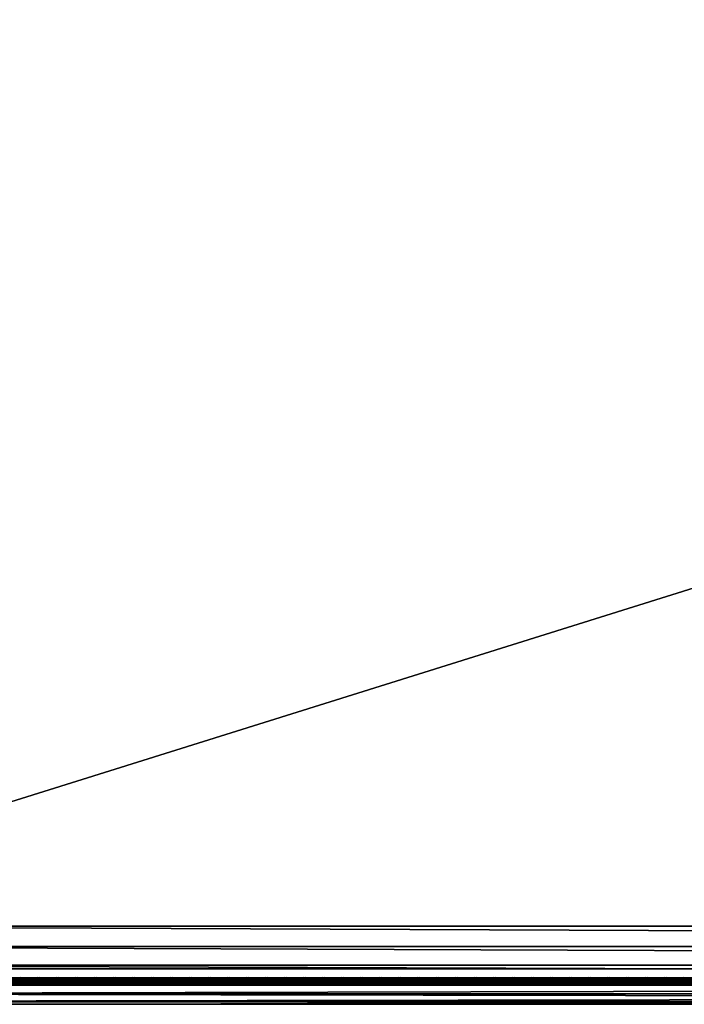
# Model space of a CAD drawing. Header units: inches. Extents: x 0 to 76, y -28.1 to 0.
# Tile 7 of 256: x 9.5 to 18.9, y -28 to -14.1. Entities that reach past the tile are written whole.
import ezdxf

# ---------------------------------------------------------------- set-up
doc = ezdxf.new("R2010")
doc.units = ezdxf.units.IN
doc.header["$LTSCALE"] = 0.03937
doc.header["$MEASUREMENT"] = 0
for name, color, linetype in [('A-FURN-3-ST', 151, 'Continuous'), ('A-FURN-3-ST-SEAM', 250, 'Continuous'), ('A-FURN-3-STITCH', 15, 'Continuous')]:
    doc.layers.add(name, color=color, linetype=linetype)

msp = doc.modelspace()

# ---------------------------------------------------------------- meshes
at = {"layer": 'A-FURN-3-ST'}
mesh = msp.add_polyface(dxfattribs=at)
corners = [(3.75, -5.459, 18), (72.25, -5.459, 18), (3.75, -5.175, 17.963), (72.25, -5.175, 17.963), (3.75, -4.909, 17.853), (72.25, -4.909, 17.853), (3.75, -4.682, 17.678), (72.25, -4.682, 17.678), (3.75, -4.507, 17.45), (72.25, -4.507, 17.45), (3.75, -4.397, 17.185), (72.25, -4.397, 17.185), (3.75, -4.359, 16.901), (72.25, -4.35, 5.5), (3.75, -4.35, 5.5), (3.75, -4.388, 5.309), (72.25, -4.388, 5.309), (3.75, -4.497, 5.147), (72.25, -4.497, 5.147), (3.75, -4.659, 5.038), (72.25, -4.659, 5.038), (3.75, -4.85, 5), (3.75, -27.51, 5), (3.625, -4.85, 5.033), (3.625, -27.51, 5.033), (3.533, -4.85, 5.125), (3.533, -4.504, 5.357), (3.625, -4.384, 5.5), (3.625, -4.419, 5.322), (3.625, -4.52, 5.17), (3.625, -4.672, 5.069), (3.533, -4.484, 16.901), (3.625, -4.393, 16.901), (3.625, -4.429, 17.177), (3.533, -5.207, 17.842), (3.625, -5.459, 17.967), (3.625, -5.183, 17.93), (3.533, -4.77, 17.59), (3.625, -4.705, 17.654), (3.625, -4.536, 17.434), (3.533, -4.615, 17.388), (3.533, -4.518, 17.153), (3.625, -4.926, 17.824), (3.625, -26.91, 17.967), (3.75, -26.91, 18)]
mesh.append_faces([[corners[k] for k in face] for face in [(0, 1, 2), (2, 3, 4), (4, 5, 6), (6, 7, 8), (8, 9, 10), (10, 11, 12), (12, 13, 14), (14, 13, 15), (15, 16, 17), (17, 18, 19), (19, 20, 21), (21, 22, 23), (23, 24, 25), (26, 27, 28), (28, 27, 14), (28, 14, 15), (28, 15, 29), (29, 15, 17), (29, 17, 30), (30, 17, 19), (30, 19, 23), (23, 19, 21), (23, 25, 30), (27, 31, 32), (27, 32, 14), (14, 32, 12), (31, 33, 32), (32, 33, 10), (32, 10, 12), (34, 35, 36), (37, 38, 39, 40), (40, 39, 33, 41), (35, 0, 36), (36, 0, 2), (36, 2, 42), (42, 2, 4), (42, 4, 38), (38, 4, 6), (38, 6, 39), (39, 6, 8), (39, 8, 33), (33, 8, 10), (35, 43, 0), (44, 1, 0)]])
mesh = msp.add_polyface(dxfattribs=at)
corners = [(72.375, -4.85, 5.033), (72.375, -27.51, 5.033), (72.25, -4.85, 5), (72.25, -4.35, 5.5), (72.375, -4.384, 5.5), (72.25, -4.388, 5.309), (72.375, -4.419, 5.322), (72.25, -4.497, 5.147), (72.375, -4.52, 5.17), (72.25, -4.659, 5.038), (72.375, -4.672, 5.069), (72.467, -4.707, 5.154), (72.467, -4.475, 5.5), (72.467, -4.504, 5.357), (72.467, -4.585, 5.235), (72.25, -4.359, 16.901), (72.375, -4.393, 16.901), (72.25, -5.459, 18), (72.375, -5.459, 17.967), (72.25, -5.175, 17.963), (72.375, -5.183, 17.93), (72.25, -4.909, 17.853), (72.375, -4.926, 17.824), (72.25, -4.682, 17.678), (72.375, -4.705, 17.654), (72.25, -4.507, 17.45), (72.375, -4.536, 17.434), (72.25, -4.397, 17.185), (72.375, -4.429, 17.177), (72.467, -4.518, 17.153), (72.467, -5.459, 17.875), (72.25, -26.91, 18), (72.375, -26.91, 17.967), (3.75, -5.175, 17.963), (3.75, -4.909, 17.853), (3.75, -4.682, 17.678), (3.75, -4.507, 17.45), (3.75, -4.397, 17.185), (3.75, -4.359, 16.901), (3.75, -4.388, 5.309), (3.75, -4.497, 5.147), (3.75, -4.659, 5.038), (3.75, -4.85, 5), (72.25, -27.51, 5)]
mesh.append_faces([[corners[k] for k in face] for face in [(0, 1, 2), (3, 4, 5), (5, 4, 6), (5, 6, 7), (7, 6, 8), (7, 8, 9), (9, 8, 10), (9, 10, 2), (2, 10, 0), (0, 10, 11), (12, 6, 4), (8, 6, 13, 14), (3, 15, 4), (4, 15, 16), (4, 16, 12), (17, 18, 19), (19, 18, 20), (19, 20, 21), (21, 20, 22), (21, 22, 23), (23, 22, 24), (23, 24, 25), (25, 24, 26), (25, 26, 27), (27, 26, 28), (27, 28, 15), (15, 28, 16), (16, 28, 29), (18, 30, 20), (17, 31, 18), (18, 32, 30), (33, 17, 19), (34, 19, 21), (35, 21, 23), (36, 23, 25), (37, 25, 27), (38, 27, 15), (15, 3, 38), (39, 3, 5), (40, 5, 7), (41, 7, 9), (42, 9, 2), (2, 43, 42)]])
mesh = msp.add_polyface(dxfattribs=at)
corners = [(3.75, -4.85, 5), (72.25, -27.51, 5), (3.75, -27.51, 5), (3.625, -4.85, 5.033), (3.625, -27.51, 5.033), (3.75, -28.01, 5.5), (3.625, -27.977, 5.5), (3.75, -27.972, 5.309), (3.625, -27.941, 5.321), (3.75, -27.864, 5.146), (3.625, -27.84, 5.17), (3.75, -27.701, 5.038), (3.625, -27.689, 5.069), (3.533, -27.654, 5.154), (3.533, -27.885, 5.5), (3.75, -28.01, 16.9), (3.625, -27.977, 16.9), (3.75, -26.91, 18), (3.625, -26.91, 17.967), (3.75, -27.195, 17.963), (3.625, -27.186, 17.93), (3.75, -27.46, 17.853), (3.625, -27.443, 17.824), (3.75, -27.688, 17.678), (3.625, -27.664, 17.654), (3.75, -27.863, 17.45), (3.625, -27.834, 17.433), (3.75, -27.973, 17.185), (3.625, -27.94, 17.176), (3.533, -27.852, 17.152), (3.533, -26.91, 17.875), (3.533, -27.599, 17.589), (3.533, -27.754, 17.387), (3.625, -5.459, 17.967), (3.75, -5.459, 18), (72.25, -28.01, 16.9), (72.25, -27.973, 17.185), (72.25, -27.863, 17.45), (72.25, -27.688, 17.678), (72.25, -27.46, 17.853), (72.25, -27.195, 17.963), (72.25, -27.701, 5.038), (72.25, -27.864, 5.146), (72.25, -27.972, 5.309)]
mesh.append_faces([[corners[k] for k in face] for face in [(0, 1, 2), (3, 2, 4), (5, 6, 7), (7, 6, 8), (7, 8, 9), (9, 8, 10), (9, 10, 11), (11, 10, 12), (11, 12, 2), (2, 12, 4), (4, 12, 13), (14, 8, 6), (5, 15, 6), (6, 15, 16), (6, 16, 14), (17, 18, 19), (19, 18, 20), (19, 20, 21), (21, 20, 22), (21, 22, 23), (23, 22, 24), (23, 24, 25), (25, 24, 26), (25, 26, 27), (27, 26, 28), (27, 28, 15), (15, 28, 16), (16, 28, 29), (18, 30, 20), (24, 31, 32, 26), (26, 32, 29, 28), (33, 30, 18), (34, 18, 17), (15, 35, 27), (27, 36, 25), (25, 37, 23), (23, 38, 21), (21, 39, 19), (19, 40, 17), (5, 35, 15), (2, 1, 11), (11, 41, 9), (9, 42, 7), (7, 43, 5)]])
mesh = msp.add_polyface(dxfattribs=at)
corners = [(72.375, -4.85, 5.033), (72.467, -27.51, 5.125), (72.375, -27.51, 5.033), (72.25, -4.85, 5), (72.25, -27.51, 5), (72.467, -27.856, 5.356), (72.375, -27.977, 5.5), (72.375, -27.941, 5.321), (72.25, -28.01, 5.5), (72.25, -27.972, 5.309), (72.375, -27.84, 5.17), (72.25, -27.864, 5.146), (72.375, -27.689, 5.069), (72.25, -27.701, 5.038), (72.467, -27.654, 5.154), (72.467, -27.775, 5.235), (72.467, -27.885, 16.9), (72.375, -27.977, 16.9), (72.25, -28.01, 16.9), (72.375, -27.94, 17.176), (72.25, -27.973, 17.185), (72.467, -27.162, 17.842), (72.375, -26.91, 17.967), (72.375, -27.186, 17.93), (72.25, -26.91, 18), (72.25, -27.195, 17.963), (72.375, -27.443, 17.824), (72.25, -27.46, 17.853), (72.375, -27.664, 17.654), (72.25, -27.688, 17.678), (72.375, -27.834, 17.433), (72.25, -27.863, 17.45), (72.375, -5.459, 17.967), (3.75, -27.973, 17.185), (3.75, -27.863, 17.45), (3.75, -27.688, 17.678), (3.75, -27.46, 17.853), (3.75, -27.195, 17.963), (3.75, -26.91, 18), (3.75, -28.01, 5.5), (3.75, -27.701, 5.038), (3.75, -27.864, 5.146), (3.75, -27.972, 5.309), (72.25, -5.459, 18)]
mesh.append_faces([[corners[k] for k in face] for face in [(0, 1, 2), (3, 2, 4), (5, 6, 7), (7, 6, 8), (7, 8, 9), (7, 9, 10), (10, 9, 11), (10, 11, 12), (12, 11, 13), (12, 13, 2), (2, 13, 4), (2, 1, 12), (12, 14, 15, 10), (6, 16, 17), (6, 17, 8), (8, 17, 18), (16, 19, 17), (17, 19, 20), (17, 20, 18), (21, 22, 23), (22, 24, 23), (23, 24, 25), (23, 25, 26), (26, 25, 27), (26, 27, 28), (28, 27, 29), (28, 29, 30), (30, 29, 31), (30, 31, 19), (19, 31, 20), (32, 24, 22), (33, 18, 20), (34, 20, 31), (35, 31, 29), (36, 29, 27), (37, 27, 25), (38, 25, 24), (8, 18, 39), (40, 4, 13), (41, 13, 11), (42, 11, 9), (39, 9, 8), (24, 43, 38)]])
at = {"layer": 'A-FURN-3-ST-SEAM'}
mesh = msp.add_polyface(dxfattribs=at)
corners = [(11.25, -27.639, 17.671), (13.125, -27.644, 17.654), (11.25, -27.644, 17.654), (9.375, -27.639, 17.671), (9.375, -27.644, 17.654), (7.5, -27.639, 17.671), (9.375, -27.671, 17.631), (9.375, -27.656, 17.64), (11.25, -27.656, 17.64), (11.25, -27.671, 17.631), (13.125, -27.656, 17.64), (13.125, -27.671, 17.631), (13.125, -27.688, 17.628), (11.25, -27.688, 17.628), (9.375, -27.688, 17.628), (9.375, -27.721, 17.641), (9.375, -27.706, 17.631), (11.25, -27.706, 17.631), (11.25, -27.721, 17.641), (13.125, -27.706, 17.631), (13.125, -27.721, 17.641), (13.125, -27.738, 17.671), (11.25, -27.738, 17.671), (9.375, -27.738, 17.671), (9.375, -27.729, 17.705), (9.375, -27.737, 17.689), (11.25, -27.737, 17.689), (11.25, -27.729, 17.705), (13.125, -27.737, 17.689), (13.125, -27.729, 17.705), (7.5, -27.642, 17.697), (9.375, -27.642, 17.697), (11.25, -27.642, 17.697), (13.125, -27.639, 17.671), (7.5, -27.706, 17.631), (7.5, -27.688, 17.628), (7.5, -27.656, 17.64), (7.5, -27.644, 17.654), (11.25, -27.652, 17.712), (9.375, -27.652, 17.712), (7.5, -27.652, 17.712), (11.25, -27.666, 17.722), (9.375, -27.666, 17.722), (7.5, -27.666, 17.722), (11.25, -27.701, 17.726), (9.375, -27.701, 17.726), (7.5, -27.701, 17.726), (11.25, -27.717, 17.718), (9.375, -27.717, 17.718), (7.5, -27.717, 17.718), (7.5, -27.729, 17.705)]
mesh.append_faces([[corners[k] for k in face] for face in [(0, 1, 2), (0, 2, 3), (3, 2, 4), (3, 4, 5), (3, 30, 31), (3, 31, 0), (0, 31, 32), (0, 32, 33)]])
mesh.append_faces([[corners[k] for k in face] for face in [(6, 7, 8, 9), (9, 8, 10, 11), (11, 12, 13, 9), (9, 13, 14, 6), (15, 16, 17, 18), (18, 17, 19, 20), (20, 21, 22, 18), (18, 22, 23, 15), (24, 25, 26, 27), (27, 26, 28, 29), (21, 28, 26, 22), (22, 26, 25, 23), (13, 17, 16, 14), (14, 16, 34, 35), (2, 8, 7, 4), (4, 7, 36, 37), (38, 32, 31, 39), (39, 31, 30, 40), (41, 38, 39, 42), (42, 39, 40, 43), (44, 41, 42, 45), (45, 42, 43, 46), (47, 44, 45, 48), (48, 45, 46, 49), (27, 47, 48, 24), (24, 48, 49, 50)]], dxfattribs={"vtx0": -1, "vtx2": -1})
mesh = msp.add_polyface(dxfattribs=at)
corners = [(38, -27.639, 17.671), (39.875, -27.644, 17.654), (38, -27.644, 17.654), (13.125, -27.639, 17.671), (13.125, -27.644, 17.654), (11.25, -27.639, 17.671), (13.125, -27.671, 17.631), (13.125, -27.656, 17.64), (38, -27.656, 17.64), (38, -27.671, 17.631), (39.875, -27.656, 17.64), (39.875, -27.671, 17.631), (39.875, -27.688, 17.628), (38, -27.688, 17.628), (13.125, -27.688, 17.628), (13.125, -27.721, 17.641), (13.125, -27.706, 17.631), (38, -27.706, 17.631), (38, -27.721, 17.641), (39.875, -27.706, 17.631), (39.875, -27.721, 17.641), (39.875, -27.738, 17.671), (38, -27.738, 17.671), (13.125, -27.738, 17.671), (13.125, -27.729, 17.705), (13.125, -27.737, 17.689), (38, -27.737, 17.689), (38, -27.729, 17.705), (11.25, -27.642, 17.697), (13.125, -27.642, 17.697), (38, -27.642, 17.697), (39.875, -27.639, 17.671), (39.875, -27.737, 17.689), (11.25, -27.706, 17.631), (11.25, -27.688, 17.628), (11.25, -27.656, 17.64), (11.25, -27.644, 17.654), (38, -27.652, 17.712), (13.125, -27.652, 17.712), (11.25, -27.652, 17.712), (38, -27.666, 17.722), (13.125, -27.666, 17.722), (11.25, -27.666, 17.722), (38, -27.701, 17.726), (13.125, -27.701, 17.726), (11.25, -27.701, 17.726), (38, -27.717, 17.718), (13.125, -27.717, 17.718), (11.25, -27.717, 17.718), (11.25, -27.729, 17.705)]
mesh.append_faces([[corners[k] for k in face] for face in [(0, 1, 2), (0, 2, 3), (3, 2, 4), (3, 4, 5), (3, 28, 29), (3, 29, 0), (0, 29, 30), (0, 30, 31)]])
mesh.append_faces([[corners[k] for k in face] for face in [(6, 7, 8, 9), (9, 8, 10, 11), (11, 12, 13, 9), (9, 13, 14, 6), (15, 16, 17, 18), (18, 17, 19, 20), (20, 21, 22, 18), (18, 22, 23, 15), (24, 25, 26, 27), (21, 32, 26, 22), (22, 26, 25, 23), (12, 19, 17, 13), (13, 17, 16, 14), (14, 16, 33, 34), (2, 8, 7, 4), (4, 7, 35, 36), (37, 30, 29, 38), (38, 29, 28, 39), (40, 37, 38, 41), (41, 38, 39, 42), (43, 40, 41, 44), (44, 41, 42, 45), (46, 43, 44, 47), (47, 44, 45, 48), (27, 46, 47, 24), (24, 47, 48, 49)]], dxfattribs={"vtx0": -1, "vtx2": -1})
at = {"layer": 'A-FURN-3-STITCH'}
mesh = msp.add_polymesh((7, 4), dxfattribs=at)
for k, corner in enumerate([(9.73, -27.643, 17.715), (9.73, -27.641, 17.717), (9.73, -27.636, 17.72), (9.73, -27.634, 17.721), (9.692, -27.647, 17.722), (9.692, -27.647, 17.727), (9.692, -27.643, 17.73), (9.692, -27.638, 17.728), (9.653, -27.65, 17.726), (9.653, -27.65, 17.731), (9.653, -27.646, 17.734), (9.653, -27.641, 17.732), (9.614, -27.65, 17.728), (9.614, -27.651, 17.733), (9.614, -27.647, 17.736), (9.614, -27.642, 17.734), (9.575, -27.65, 17.727), (9.575, -27.65, 17.732), (9.575, -27.646, 17.735), (9.575, -27.641, 17.733), (9.536, -27.647, 17.724), (9.536, -27.647, 17.729), (9.536, -27.643, 17.732), (9.536, -27.638, 17.729), (9.498, -27.643, 17.718), (9.498, -27.641, 17.719), (9.498, -27.636, 17.722), (9.498, -27.634, 17.723)]):
    mesh.set_mesh_vertex(divmod(k, 4), corner)
mesh = msp.add_polymesh((7, 4), dxfattribs=at)
for k, corner in enumerate([(9.998, -27.643, 17.715), (9.998, -27.641, 17.717), (9.998, -27.636, 17.72), (9.998, -27.634, 17.721), (9.96, -27.647, 17.722), (9.96, -27.647, 17.727), (9.96, -27.643, 17.73), (9.96, -27.638, 17.728), (9.921, -27.65, 17.726), (9.921, -27.65, 17.731), (9.921, -27.646, 17.734), (9.921, -27.641, 17.732), (9.882, -27.65, 17.728), (9.882, -27.651, 17.733), (9.882, -27.647, 17.736), (9.882, -27.642, 17.734), (9.843, -27.65, 17.727), (9.843, -27.65, 17.732), (9.843, -27.646, 17.735), (9.843, -27.641, 17.733), (9.804, -27.647, 17.724), (9.804, -27.647, 17.729), (9.804, -27.643, 17.732), (9.804, -27.638, 17.729), (9.766, -27.643, 17.718), (9.766, -27.641, 17.719), (9.766, -27.636, 17.722), (9.766, -27.634, 17.723)]):
    mesh.set_mesh_vertex(divmod(k, 4), corner)
mesh = msp.add_polymesh((7, 4), dxfattribs=at)
for k, corner in enumerate([(10.266, -27.643, 17.715), (10.266, -27.641, 17.717), (10.266, -27.636, 17.72), (10.266, -27.634, 17.721), (10.228, -27.647, 17.722), (10.228, -27.647, 17.727), (10.228, -27.643, 17.73), (10.228, -27.638, 17.728), (10.189, -27.65, 17.726), (10.189, -27.65, 17.731), (10.189, -27.646, 17.734), (10.189, -27.641, 17.732), (10.15, -27.65, 17.728), (10.15, -27.651, 17.733), (10.15, -27.647, 17.736), (10.15, -27.642, 17.734), (10.111, -27.65, 17.727), (10.111, -27.65, 17.732), (10.111, -27.646, 17.735), (10.111, -27.641, 17.733), (10.072, -27.647, 17.724), (10.072, -27.647, 17.729), (10.072, -27.643, 17.732), (10.072, -27.638, 17.729), (10.034, -27.643, 17.718), (10.034, -27.641, 17.719), (10.034, -27.636, 17.722), (10.034, -27.634, 17.723)]):
    mesh.set_mesh_vertex(divmod(k, 4), corner)
mesh = msp.add_polymesh((7, 4), dxfattribs=at)
for k, corner in enumerate([(10.534, -27.643, 17.715), (10.534, -27.641, 17.717), (10.534, -27.636, 17.72), (10.534, -27.634, 17.721), (10.496, -27.647, 17.722), (10.496, -27.647, 17.727), (10.496, -27.643, 17.73), (10.496, -27.638, 17.728), (10.457, -27.65, 17.726), (10.457, -27.65, 17.731), (10.457, -27.646, 17.734), (10.457, -27.641, 17.732), (10.418, -27.65, 17.728), (10.418, -27.651, 17.733), (10.418, -27.647, 17.736), (10.418, -27.642, 17.734), (10.379, -27.65, 17.727), (10.379, -27.65, 17.732), (10.379, -27.646, 17.735), (10.379, -27.641, 17.733), (10.34, -27.647, 17.724), (10.34, -27.647, 17.729), (10.34, -27.643, 17.732), (10.34, -27.638, 17.729), (10.301, -27.643, 17.718), (10.301, -27.641, 17.719), (10.301, -27.636, 17.722), (10.301, -27.634, 17.723)]):
    mesh.set_mesh_vertex(divmod(k, 4), corner)
mesh = msp.add_polymesh((7, 4), dxfattribs=at)
for k, corner in enumerate([(10.802, -27.643, 17.715), (10.802, -27.641, 17.717), (10.802, -27.636, 17.72), (10.802, -27.634, 17.721), (10.763, -27.647, 17.722), (10.764, -27.647, 17.727), (10.764, -27.643, 17.73), (10.764, -27.638, 17.728), (10.725, -27.65, 17.726), (10.725, -27.65, 17.731), (10.725, -27.646, 17.734), (10.725, -27.641, 17.732), (10.686, -27.65, 17.728), (10.686, -27.651, 17.733), (10.686, -27.647, 17.736), (10.686, -27.642, 17.734), (10.647, -27.65, 17.727), (10.647, -27.65, 17.732), (10.647, -27.646, 17.735), (10.647, -27.641, 17.733), (10.608, -27.647, 17.724), (10.608, -27.647, 17.729), (10.608, -27.643, 17.732), (10.608, -27.638, 17.729), (10.569, -27.643, 17.718), (10.569, -27.641, 17.719), (10.569, -27.636, 17.722), (10.569, -27.634, 17.723)]):
    mesh.set_mesh_vertex(divmod(k, 4), corner)
mesh = msp.add_polymesh((7, 4), dxfattribs=at)
for k, corner in enumerate([(11.07, -27.643, 17.715), (11.07, -27.641, 17.717), (11.07, -27.636, 17.72), (11.07, -27.634, 17.721), (11.031, -27.647, 17.722), (11.031, -27.647, 17.727), (11.031, -27.643, 17.73), (11.031, -27.638, 17.728), (10.993, -27.65, 17.726), (10.993, -27.65, 17.731), (10.993, -27.646, 17.734), (10.993, -27.641, 17.732), (10.953, -27.65, 17.728), (10.954, -27.651, 17.733), (10.954, -27.647, 17.736), (10.954, -27.642, 17.734), (10.914, -27.65, 17.727), (10.914, -27.65, 17.732), (10.914, -27.646, 17.735), (10.914, -27.641, 17.733), (10.876, -27.647, 17.724), (10.876, -27.647, 17.729), (10.876, -27.643, 17.732), (10.876, -27.638, 17.729), (10.837, -27.643, 17.718), (10.837, -27.641, 17.719), (10.837, -27.636, 17.722), (10.837, -27.634, 17.723)]):
    mesh.set_mesh_vertex(divmod(k, 4), corner)
mesh = msp.add_polymesh((7, 4), dxfattribs=at)
for k, corner in enumerate([(11.337, -27.643, 17.715), (11.337, -27.641, 17.717), (11.338, -27.636, 17.72), (11.338, -27.634, 17.721), (11.299, -27.647, 17.722), (11.299, -27.647, 17.727), (11.299, -27.643, 17.73), (11.299, -27.638, 17.728), (11.26, -27.65, 17.726), (11.26, -27.65, 17.731), (11.26, -27.646, 17.734), (11.26, -27.641, 17.732), (11.221, -27.65, 17.728), (11.221, -27.651, 17.733), (11.221, -27.647, 17.736), (11.221, -27.642, 17.734), (11.182, -27.65, 17.727), (11.182, -27.65, 17.732), (11.182, -27.646, 17.735), (11.182, -27.641, 17.733), (11.143, -27.647, 17.724), (11.143, -27.647, 17.729), (11.143, -27.643, 17.732), (11.143, -27.638, 17.729), (11.105, -27.643, 17.718), (11.105, -27.641, 17.719), (11.105, -27.636, 17.722), (11.105, -27.634, 17.723)]):
    mesh.set_mesh_vertex(divmod(k, 4), corner)
mesh = msp.add_polymesh((7, 4), dxfattribs=at)
for k, corner in enumerate([(11.605, -27.643, 17.715), (11.605, -27.641, 17.717), (11.605, -27.636, 17.72), (11.605, -27.634, 17.721), (11.567, -27.647, 17.722), (11.567, -27.647, 17.727), (11.567, -27.643, 17.73), (11.567, -27.638, 17.728), (11.528, -27.65, 17.726), (11.528, -27.65, 17.731), (11.528, -27.646, 17.734), (11.528, -27.641, 17.732), (11.489, -27.65, 17.728), (11.489, -27.651, 17.733), (11.489, -27.647, 17.736), (11.489, -27.642, 17.734), (11.45, -27.65, 17.727), (11.45, -27.65, 17.732), (11.45, -27.646, 17.735), (11.45, -27.641, 17.733), (11.411, -27.647, 17.724), (11.411, -27.647, 17.729), (11.411, -27.643, 17.732), (11.411, -27.638, 17.729), (11.373, -27.643, 17.718), (11.373, -27.641, 17.719), (11.373, -27.636, 17.722), (11.373, -27.634, 17.723)]):
    mesh.set_mesh_vertex(divmod(k, 4), corner)
mesh = msp.add_polymesh((7, 4), dxfattribs=at)
for k, corner in enumerate([(11.873, -27.643, 17.715), (11.873, -27.641, 17.717), (11.873, -27.636, 17.72), (11.873, -27.634, 17.721), (11.835, -27.647, 17.722), (11.835, -27.647, 17.727), (11.835, -27.643, 17.73), (11.835, -27.638, 17.728), (11.796, -27.65, 17.726), (11.796, -27.65, 17.731), (11.796, -27.646, 17.734), (11.796, -27.641, 17.732), (11.757, -27.65, 17.728), (11.757, -27.651, 17.733), (11.757, -27.647, 17.736), (11.757, -27.642, 17.734), (11.718, -27.65, 17.727), (11.718, -27.65, 17.732), (11.718, -27.646, 17.735), (11.718, -27.641, 17.733), (11.679, -27.647, 17.724), (11.679, -27.647, 17.729), (11.679, -27.643, 17.732), (11.679, -27.638, 17.729), (11.641, -27.643, 17.718), (11.641, -27.641, 17.719), (11.641, -27.636, 17.722), (11.641, -27.634, 17.723)]):
    mesh.set_mesh_vertex(divmod(k, 4), corner)
mesh = msp.add_polymesh((7, 4), dxfattribs=at)
for k, corner in enumerate([(12.141, -27.643, 17.715), (12.141, -27.641, 17.717), (12.141, -27.636, 17.72), (12.141, -27.634, 17.721), (12.103, -27.647, 17.722), (12.103, -27.647, 17.727), (12.103, -27.643, 17.73), (12.103, -27.638, 17.728), (12.064, -27.65, 17.726), (12.064, -27.65, 17.731), (12.064, -27.646, 17.734), (12.064, -27.641, 17.732), (12.025, -27.65, 17.728), (12.025, -27.651, 17.733), (12.025, -27.647, 17.736), (12.025, -27.642, 17.734), (11.986, -27.65, 17.727), (11.986, -27.65, 17.732), (11.986, -27.646, 17.735), (11.986, -27.641, 17.733), (11.947, -27.647, 17.724), (11.947, -27.647, 17.729), (11.947, -27.643, 17.732), (11.947, -27.638, 17.729), (11.909, -27.643, 17.718), (11.909, -27.641, 17.719), (11.909, -27.636, 17.722), (11.909, -27.634, 17.723)]):
    mesh.set_mesh_vertex(divmod(k, 4), corner)
mesh = msp.add_polymesh((7, 4), dxfattribs=at)
for k, corner in enumerate([(12.409, -27.643, 17.715), (12.409, -27.641, 17.717), (12.409, -27.636, 17.72), (12.409, -27.634, 17.721), (12.371, -27.647, 17.722), (12.371, -27.647, 17.727), (12.371, -27.643, 17.73), (12.371, -27.638, 17.728), (12.332, -27.65, 17.726), (12.332, -27.65, 17.731), (12.332, -27.646, 17.734), (12.332, -27.641, 17.732), (12.293, -27.65, 17.728), (12.293, -27.651, 17.733), (12.293, -27.647, 17.736), (12.293, -27.642, 17.734), (12.254, -27.65, 17.727), (12.254, -27.65, 17.732), (12.254, -27.646, 17.735), (12.254, -27.641, 17.733), (12.215, -27.647, 17.724), (12.215, -27.647, 17.729), (12.215, -27.643, 17.732), (12.215, -27.638, 17.729), (12.176, -27.643, 17.718), (12.176, -27.641, 17.719), (12.176, -27.636, 17.722), (12.176, -27.634, 17.723)]):
    mesh.set_mesh_vertex(divmod(k, 4), corner)
mesh = msp.add_polymesh((7, 4), dxfattribs=at)
for k, corner in enumerate([(12.677, -27.643, 17.715), (12.677, -27.641, 17.717), (12.677, -27.636, 17.72), (12.677, -27.634, 17.721), (12.638, -27.647, 17.722), (12.639, -27.647, 17.727), (12.639, -27.643, 17.73), (12.639, -27.638, 17.728), (12.6, -27.65, 17.726), (12.6, -27.65, 17.731), (12.6, -27.646, 17.734), (12.6, -27.641, 17.732), (12.561, -27.65, 17.728), (12.561, -27.651, 17.733), (12.561, -27.647, 17.736), (12.561, -27.642, 17.734), (12.522, -27.65, 17.727), (12.522, -27.65, 17.732), (12.522, -27.646, 17.735), (12.522, -27.641, 17.733), (12.483, -27.647, 17.724), (12.483, -27.647, 17.729), (12.483, -27.643, 17.732), (12.483, -27.638, 17.729), (12.444, -27.643, 17.718), (12.444, -27.641, 17.719), (12.444, -27.636, 17.722), (12.444, -27.634, 17.723)]):
    mesh.set_mesh_vertex(divmod(k, 4), corner)
mesh = msp.add_polymesh((7, 4), dxfattribs=at)
for k, corner in enumerate([(12.945, -27.643, 17.715), (12.945, -27.641, 17.717), (12.945, -27.636, 17.72), (12.945, -27.634, 17.721), (12.906, -27.647, 17.722), (12.906, -27.647, 17.727), (12.906, -27.643, 17.73), (12.906, -27.638, 17.728), (12.868, -27.65, 17.726), (12.868, -27.65, 17.731), (12.868, -27.646, 17.734), (12.868, -27.641, 17.732), (12.828, -27.65, 17.728), (12.829, -27.651, 17.733), (12.829, -27.647, 17.736), (12.829, -27.642, 17.734), (12.789, -27.65, 17.727), (12.789, -27.65, 17.732), (12.789, -27.646, 17.735), (12.789, -27.641, 17.733), (12.751, -27.647, 17.724), (12.751, -27.647, 17.729), (12.751, -27.643, 17.732), (12.751, -27.638, 17.729), (12.712, -27.643, 17.718), (12.712, -27.641, 17.719), (12.712, -27.636, 17.722), (12.712, -27.634, 17.723)]):
    mesh.set_mesh_vertex(divmod(k, 4), corner)
mesh = msp.add_polymesh((7, 4), dxfattribs=at)
for k, corner in enumerate([(13.212, -27.643, 17.715), (13.212, -27.641, 17.717), (13.213, -27.636, 17.72), (13.213, -27.634, 17.721), (13.174, -27.647, 17.722), (13.174, -27.647, 17.727), (13.174, -27.643, 17.73), (13.174, -27.638, 17.728), (13.135, -27.65, 17.726), (13.135, -27.65, 17.731), (13.135, -27.646, 17.734), (13.135, -27.641, 17.732), (13.096, -27.65, 17.728), (13.096, -27.651, 17.733), (13.096, -27.647, 17.736), (13.096, -27.642, 17.734), (13.057, -27.65, 17.727), (13.057, -27.65, 17.732), (13.057, -27.646, 17.735), (13.057, -27.641, 17.733), (13.018, -27.647, 17.724), (13.018, -27.647, 17.729), (13.018, -27.643, 17.732), (13.018, -27.638, 17.729), (12.98, -27.643, 17.718), (12.98, -27.641, 17.719), (12.98, -27.636, 17.722), (12.98, -27.634, 17.723)]):
    mesh.set_mesh_vertex(divmod(k, 4), corner)
mesh = msp.add_polymesh((7, 4), dxfattribs=at)
for k, corner in enumerate([(13.48, -27.643, 17.715), (13.48, -27.641, 17.717), (13.48, -27.636, 17.72), (13.48, -27.634, 17.721), (13.442, -27.647, 17.722), (13.442, -27.647, 17.727), (13.442, -27.643, 17.73), (13.442, -27.638, 17.728), (13.403, -27.65, 17.726), (13.403, -27.65, 17.731), (13.403, -27.646, 17.734), (13.403, -27.641, 17.732), (13.364, -27.65, 17.728), (13.364, -27.651, 17.733), (13.364, -27.647, 17.736), (13.364, -27.642, 17.734), (13.325, -27.65, 17.727), (13.325, -27.65, 17.732), (13.325, -27.646, 17.735), (13.325, -27.641, 17.733), (13.286, -27.647, 17.724), (13.286, -27.647, 17.729), (13.286, -27.643, 17.732), (13.286, -27.638, 17.729), (13.248, -27.643, 17.718), (13.248, -27.641, 17.719), (13.248, -27.636, 17.722), (13.248, -27.634, 17.723)]):
    mesh.set_mesh_vertex(divmod(k, 4), corner)
mesh = msp.add_polymesh((7, 4), dxfattribs=at)
for k, corner in enumerate([(13.748, -27.643, 17.715), (13.748, -27.641, 17.717), (13.748, -27.636, 17.72), (13.748, -27.634, 17.721), (13.71, -27.647, 17.722), (13.71, -27.647, 17.727), (13.71, -27.643, 17.73), (13.71, -27.638, 17.728), (13.671, -27.65, 17.726), (13.671, -27.65, 17.731), (13.671, -27.646, 17.734), (13.671, -27.641, 17.732), (13.632, -27.65, 17.728), (13.632, -27.651, 17.733), (13.632, -27.647, 17.736), (13.632, -27.642, 17.734), (13.593, -27.65, 17.727), (13.593, -27.65, 17.732), (13.593, -27.646, 17.735), (13.593, -27.641, 17.733), (13.554, -27.647, 17.724), (13.554, -27.647, 17.729), (13.554, -27.643, 17.732), (13.554, -27.638, 17.729), (13.516, -27.643, 17.718), (13.516, -27.641, 17.719), (13.516, -27.636, 17.722), (13.516, -27.634, 17.723)]):
    mesh.set_mesh_vertex(divmod(k, 4), corner)
mesh = msp.add_polymesh((7, 4), dxfattribs=at)
for k, corner in enumerate([(14.016, -27.643, 17.715), (14.016, -27.641, 17.717), (14.016, -27.636, 17.72), (14.016, -27.634, 17.721), (13.978, -27.647, 17.722), (13.978, -27.647, 17.727), (13.978, -27.643, 17.73), (13.978, -27.638, 17.728), (13.939, -27.65, 17.726), (13.939, -27.65, 17.731), (13.939, -27.646, 17.734), (13.939, -27.641, 17.732), (13.9, -27.65, 17.728), (13.9, -27.651, 17.733), (13.9, -27.647, 17.736), (13.9, -27.642, 17.734), (13.861, -27.65, 17.727), (13.861, -27.65, 17.732), (13.861, -27.646, 17.735), (13.861, -27.641, 17.733), (13.822, -27.647, 17.724), (13.822, -27.647, 17.729), (13.822, -27.643, 17.732), (13.822, -27.638, 17.729), (13.784, -27.643, 17.718), (13.784, -27.641, 17.719), (13.784, -27.636, 17.722), (13.784, -27.634, 17.723)]):
    mesh.set_mesh_vertex(divmod(k, 4), corner)
mesh = msp.add_polymesh((7, 4), dxfattribs=at)
for k, corner in enumerate([(14.284, -27.643, 17.715), (14.284, -27.641, 17.717), (14.284, -27.636, 17.72), (14.284, -27.634, 17.721), (14.246, -27.647, 17.722), (14.246, -27.647, 17.727), (14.246, -27.643, 17.73), (14.246, -27.638, 17.728), (14.207, -27.65, 17.726), (14.207, -27.65, 17.731), (14.207, -27.646, 17.734), (14.207, -27.641, 17.732), (14.168, -27.65, 17.728), (14.168, -27.651, 17.733), (14.168, -27.647, 17.736), (14.168, -27.642, 17.734), (14.129, -27.65, 17.727), (14.129, -27.65, 17.732), (14.129, -27.646, 17.735), (14.129, -27.641, 17.733), (14.09, -27.647, 17.724), (14.09, -27.647, 17.729), (14.09, -27.643, 17.732), (14.09, -27.638, 17.729), (14.051, -27.643, 17.718), (14.051, -27.641, 17.719), (14.051, -27.636, 17.722), (14.051, -27.634, 17.723)]):
    mesh.set_mesh_vertex(divmod(k, 4), corner)
mesh = msp.add_polymesh((7, 4), dxfattribs=at)
for k, corner in enumerate([(14.552, -27.643, 17.715), (14.552, -27.641, 17.717), (14.552, -27.636, 17.72), (14.552, -27.634, 17.721), (14.513, -27.647, 17.722), (14.514, -27.647, 17.727), (14.514, -27.643, 17.73), (14.514, -27.638, 17.728), (14.475, -27.65, 17.726), (14.475, -27.65, 17.731), (14.475, -27.646, 17.734), (14.475, -27.641, 17.732), (14.436, -27.65, 17.728), (14.436, -27.651, 17.733), (14.436, -27.647, 17.736), (14.436, -27.642, 17.734), (14.397, -27.65, 17.727), (14.397, -27.65, 17.732), (14.397, -27.646, 17.735), (14.397, -27.641, 17.733), (14.358, -27.647, 17.724), (14.358, -27.647, 17.729), (14.358, -27.643, 17.732), (14.358, -27.638, 17.729), (14.319, -27.643, 17.718), (14.319, -27.641, 17.719), (14.319, -27.636, 17.722), (14.319, -27.634, 17.723)]):
    mesh.set_mesh_vertex(divmod(k, 4), corner)
mesh = msp.add_polymesh((7, 4), dxfattribs=at)
for k, corner in enumerate([(14.82, -27.643, 17.715), (14.82, -27.641, 17.717), (14.82, -27.636, 17.72), (14.82, -27.634, 17.721), (14.781, -27.647, 17.722), (14.781, -27.647, 17.727), (14.781, -27.643, 17.73), (14.781, -27.638, 17.728), (14.743, -27.65, 17.726), (14.743, -27.65, 17.731), (14.743, -27.646, 17.734), (14.743, -27.641, 17.732), (14.703, -27.65, 17.728), (14.704, -27.651, 17.733), (14.704, -27.647, 17.736), (14.704, -27.642, 17.734), (14.664, -27.65, 17.727), (14.664, -27.65, 17.732), (14.664, -27.646, 17.735), (14.664, -27.641, 17.733), (14.626, -27.647, 17.724), (14.626, -27.647, 17.729), (14.626, -27.643, 17.732), (14.626, -27.638, 17.729), (14.587, -27.643, 17.718), (14.587, -27.641, 17.719), (14.587, -27.636, 17.722), (14.587, -27.634, 17.723)]):
    mesh.set_mesh_vertex(divmod(k, 4), corner)
mesh = msp.add_polymesh((7, 4), dxfattribs=at)
for k, corner in enumerate([(15.087, -27.643, 17.715), (15.087, -27.641, 17.717), (15.088, -27.636, 17.72), (15.088, -27.634, 17.721), (15.049, -27.647, 17.722), (15.049, -27.647, 17.727), (15.049, -27.643, 17.73), (15.049, -27.638, 17.728), (15.01, -27.65, 17.726), (15.01, -27.65, 17.731), (15.01, -27.646, 17.734), (15.01, -27.641, 17.732), (14.971, -27.65, 17.728), (14.971, -27.651, 17.733), (14.971, -27.647, 17.736), (14.971, -27.642, 17.734), (14.932, -27.65, 17.727), (14.932, -27.65, 17.732), (14.932, -27.646, 17.735), (14.932, -27.641, 17.733), (14.893, -27.647, 17.724), (14.893, -27.647, 17.729), (14.893, -27.643, 17.732), (14.893, -27.638, 17.729), (14.855, -27.643, 17.718), (14.855, -27.641, 17.719), (14.855, -27.636, 17.722), (14.855, -27.634, 17.723)]):
    mesh.set_mesh_vertex(divmod(k, 4), corner)
mesh = msp.add_polymesh((7, 4), dxfattribs=at)
for k, corner in enumerate([(15.355, -27.643, 17.715), (15.355, -27.641, 17.717), (15.355, -27.636, 17.72), (15.355, -27.634, 17.721), (15.317, -27.647, 17.722), (15.317, -27.647, 17.727), (15.317, -27.643, 17.73), (15.317, -27.638, 17.728), (15.278, -27.65, 17.726), (15.278, -27.65, 17.731), (15.278, -27.646, 17.734), (15.278, -27.641, 17.732), (15.239, -27.65, 17.728), (15.239, -27.651, 17.733), (15.239, -27.647, 17.736), (15.239, -27.642, 17.734), (15.2, -27.65, 17.727), (15.2, -27.65, 17.732), (15.2, -27.646, 17.735), (15.2, -27.641, 17.733), (15.161, -27.647, 17.724), (15.161, -27.647, 17.729), (15.161, -27.643, 17.732), (15.161, -27.638, 17.729), (15.123, -27.643, 17.718), (15.123, -27.641, 17.719), (15.123, -27.636, 17.722), (15.123, -27.634, 17.723)]):
    mesh.set_mesh_vertex(divmod(k, 4), corner)
mesh = msp.add_polymesh((7, 4), dxfattribs=at)
for k, corner in enumerate([(15.623, -27.643, 17.715), (15.623, -27.641, 17.717), (15.623, -27.636, 17.72), (15.623, -27.634, 17.721), (15.585, -27.647, 17.722), (15.585, -27.647, 17.727), (15.585, -27.643, 17.73), (15.585, -27.638, 17.728), (15.546, -27.65, 17.726), (15.546, -27.65, 17.731), (15.546, -27.646, 17.734), (15.546, -27.641, 17.732), (15.507, -27.65, 17.728), (15.507, -27.651, 17.733), (15.507, -27.647, 17.736), (15.507, -27.642, 17.734), (15.468, -27.65, 17.727), (15.468, -27.65, 17.732), (15.468, -27.646, 17.735), (15.468, -27.641, 17.733), (15.429, -27.647, 17.724), (15.429, -27.647, 17.729), (15.429, -27.643, 17.732), (15.429, -27.638, 17.729), (15.391, -27.643, 17.718), (15.391, -27.641, 17.719), (15.391, -27.636, 17.722), (15.391, -27.634, 17.723)]):
    mesh.set_mesh_vertex(divmod(k, 4), corner)
mesh = msp.add_polymesh((7, 4), dxfattribs=at)
for k, corner in enumerate([(15.891, -27.643, 17.715), (15.891, -27.641, 17.717), (15.891, -27.636, 17.72), (15.891, -27.634, 17.721), (15.853, -27.647, 17.722), (15.853, -27.647, 17.727), (15.853, -27.643, 17.73), (15.853, -27.638, 17.728), (15.814, -27.65, 17.726), (15.814, -27.65, 17.731), (15.814, -27.646, 17.734), (15.814, -27.641, 17.732), (15.775, -27.65, 17.728), (15.775, -27.651, 17.733), (15.775, -27.647, 17.736), (15.775, -27.642, 17.734), (15.736, -27.65, 17.727), (15.736, -27.65, 17.732), (15.736, -27.646, 17.735), (15.736, -27.641, 17.733), (15.697, -27.647, 17.724), (15.697, -27.647, 17.729), (15.697, -27.643, 17.732), (15.697, -27.638, 17.729), (15.659, -27.643, 17.718), (15.659, -27.641, 17.719), (15.659, -27.636, 17.722), (15.659, -27.634, 17.723)]):
    mesh.set_mesh_vertex(divmod(k, 4), corner)
mesh = msp.add_polymesh((7, 4), dxfattribs=at)
for k, corner in enumerate([(16.159, -27.643, 17.715), (16.159, -27.641, 17.717), (16.159, -27.636, 17.72), (16.159, -27.634, 17.721), (16.121, -27.647, 17.722), (16.121, -27.647, 17.727), (16.121, -27.643, 17.73), (16.121, -27.638, 17.728), (16.082, -27.65, 17.726), (16.082, -27.65, 17.731), (16.082, -27.646, 17.734), (16.082, -27.641, 17.732), (16.043, -27.65, 17.728), (16.043, -27.651, 17.733), (16.043, -27.647, 17.736), (16.043, -27.642, 17.734), (16.004, -27.65, 17.727), (16.004, -27.65, 17.732), (16.004, -27.646, 17.735), (16.004, -27.641, 17.733), (15.965, -27.647, 17.724), (15.965, -27.647, 17.729), (15.965, -27.643, 17.732), (15.965, -27.638, 17.729), (15.926, -27.643, 17.718), (15.926, -27.641, 17.719), (15.926, -27.636, 17.722), (15.926, -27.634, 17.723)]):
    mesh.set_mesh_vertex(divmod(k, 4), corner)
mesh = msp.add_polymesh((7, 4), dxfattribs=at)
for k, corner in enumerate([(16.427, -27.643, 17.715), (16.427, -27.641, 17.717), (16.427, -27.636, 17.72), (16.427, -27.634, 17.721), (16.388, -27.647, 17.722), (16.389, -27.647, 17.727), (16.389, -27.643, 17.73), (16.389, -27.638, 17.728), (16.35, -27.65, 17.726), (16.35, -27.65, 17.731), (16.35, -27.646, 17.734), (16.35, -27.641, 17.732), (16.311, -27.65, 17.728), (16.311, -27.651, 17.733), (16.311, -27.647, 17.736), (16.311, -27.642, 17.734), (16.272, -27.65, 17.727), (16.272, -27.65, 17.732), (16.272, -27.646, 17.735), (16.272, -27.641, 17.733), (16.233, -27.647, 17.724), (16.233, -27.647, 17.729), (16.233, -27.643, 17.732), (16.233, -27.638, 17.729), (16.194, -27.643, 17.718), (16.194, -27.641, 17.719), (16.194, -27.636, 17.722), (16.194, -27.634, 17.723)]):
    mesh.set_mesh_vertex(divmod(k, 4), corner)
mesh = msp.add_polymesh((7, 4), dxfattribs=at)
for k, corner in enumerate([(16.695, -27.643, 17.715), (16.695, -27.641, 17.717), (16.695, -27.636, 17.72), (16.695, -27.634, 17.721), (16.656, -27.647, 17.722), (16.656, -27.647, 17.727), (16.656, -27.643, 17.73), (16.656, -27.638, 17.728), (16.618, -27.65, 17.726), (16.618, -27.65, 17.731), (16.618, -27.646, 17.734), (16.618, -27.641, 17.732), (16.578, -27.65, 17.728), (16.579, -27.651, 17.733), (16.579, -27.647, 17.736), (16.579, -27.642, 17.734), (16.539, -27.65, 17.727), (16.539, -27.65, 17.732), (16.539, -27.646, 17.735), (16.539, -27.641, 17.733), (16.501, -27.647, 17.724), (16.501, -27.647, 17.729), (16.501, -27.643, 17.732), (16.501, -27.638, 17.729), (16.462, -27.643, 17.718), (16.462, -27.641, 17.719), (16.462, -27.636, 17.722), (16.462, -27.634, 17.723)]):
    mesh.set_mesh_vertex(divmod(k, 4), corner)
mesh = msp.add_polymesh((7, 4), dxfattribs=at)
for k, corner in enumerate([(16.962, -27.643, 17.715), (16.962, -27.641, 17.717), (16.963, -27.636, 17.72), (16.963, -27.634, 17.721), (16.924, -27.647, 17.722), (16.924, -27.647, 17.727), (16.924, -27.643, 17.73), (16.924, -27.638, 17.728), (16.885, -27.65, 17.726), (16.885, -27.65, 17.731), (16.885, -27.646, 17.734), (16.885, -27.641, 17.732), (16.846, -27.65, 17.728), (16.846, -27.651, 17.733), (16.846, -27.647, 17.736), (16.846, -27.642, 17.734), (16.807, -27.65, 17.727), (16.807, -27.65, 17.732), (16.807, -27.646, 17.735), (16.807, -27.641, 17.733), (16.768, -27.647, 17.724), (16.768, -27.647, 17.729), (16.768, -27.643, 17.732), (16.768, -27.638, 17.729), (16.73, -27.643, 17.718), (16.73, -27.641, 17.719), (16.73, -27.636, 17.722), (16.73, -27.634, 17.723)]):
    mesh.set_mesh_vertex(divmod(k, 4), corner)
mesh = msp.add_polymesh((7, 4), dxfattribs=at)
for k, corner in enumerate([(17.23, -27.643, 17.715), (17.23, -27.641, 17.717), (17.23, -27.636, 17.72), (17.23, -27.634, 17.721), (17.192, -27.647, 17.722), (17.192, -27.647, 17.727), (17.192, -27.643, 17.73), (17.192, -27.638, 17.728), (17.153, -27.65, 17.726), (17.153, -27.65, 17.731), (17.153, -27.646, 17.734), (17.153, -27.641, 17.732), (17.114, -27.65, 17.728), (17.114, -27.651, 17.733), (17.114, -27.647, 17.736), (17.114, -27.642, 17.734), (17.075, -27.65, 17.727), (17.075, -27.65, 17.732), (17.075, -27.646, 17.735), (17.075, -27.641, 17.733), (17.036, -27.647, 17.724), (17.036, -27.647, 17.729), (17.036, -27.643, 17.732), (17.036, -27.638, 17.729), (16.998, -27.643, 17.718), (16.998, -27.641, 17.719), (16.998, -27.636, 17.722), (16.998, -27.634, 17.723)]):
    mesh.set_mesh_vertex(divmod(k, 4), corner)
mesh = msp.add_polymesh((7, 4), dxfattribs=at)
for k, corner in enumerate([(17.498, -27.643, 17.715), (17.498, -27.641, 17.717), (17.498, -27.636, 17.72), (17.498, -27.634, 17.721), (17.46, -27.647, 17.722), (17.46, -27.647, 17.727), (17.46, -27.643, 17.73), (17.46, -27.638, 17.728), (17.421, -27.65, 17.726), (17.421, -27.65, 17.731), (17.421, -27.646, 17.734), (17.421, -27.641, 17.732), (17.382, -27.65, 17.728), (17.382, -27.651, 17.733), (17.382, -27.647, 17.736), (17.382, -27.642, 17.734), (17.343, -27.65, 17.727), (17.343, -27.65, 17.732), (17.343, -27.646, 17.735), (17.343, -27.641, 17.733), (17.304, -27.647, 17.724), (17.304, -27.647, 17.729), (17.304, -27.643, 17.732), (17.304, -27.638, 17.729), (17.266, -27.643, 17.718), (17.266, -27.641, 17.719), (17.266, -27.636, 17.722), (17.266, -27.634, 17.723)]):
    mesh.set_mesh_vertex(divmod(k, 4), corner)
mesh = msp.add_polymesh((7, 4), dxfattribs=at)
for k, corner in enumerate([(17.766, -27.643, 17.715), (17.766, -27.641, 17.717), (17.766, -27.636, 17.72), (17.766, -27.634, 17.721), (17.728, -27.647, 17.722), (17.728, -27.647, 17.727), (17.728, -27.643, 17.73), (17.728, -27.638, 17.728), (17.689, -27.65, 17.726), (17.689, -27.65, 17.731), (17.689, -27.646, 17.734), (17.689, -27.641, 17.732), (17.65, -27.65, 17.728), (17.65, -27.651, 17.733), (17.65, -27.647, 17.736), (17.65, -27.642, 17.734), (17.611, -27.65, 17.727), (17.611, -27.65, 17.732), (17.611, -27.646, 17.735), (17.611, -27.641, 17.733), (17.572, -27.647, 17.724), (17.572, -27.647, 17.729), (17.572, -27.643, 17.732), (17.572, -27.638, 17.729), (17.534, -27.643, 17.718), (17.534, -27.641, 17.719), (17.534, -27.636, 17.722), (17.534, -27.634, 17.723)]):
    mesh.set_mesh_vertex(divmod(k, 4), corner)
mesh = msp.add_polymesh((7, 4), dxfattribs=at)
for k, corner in enumerate([(18.034, -27.643, 17.715), (18.034, -27.641, 17.717), (18.034, -27.636, 17.72), (18.034, -27.634, 17.721), (17.996, -27.647, 17.722), (17.996, -27.647, 17.727), (17.996, -27.643, 17.73), (17.996, -27.638, 17.728), (17.957, -27.65, 17.726), (17.957, -27.65, 17.731), (17.957, -27.646, 17.734), (17.957, -27.641, 17.732), (17.918, -27.65, 17.728), (17.918, -27.651, 17.733), (17.918, -27.647, 17.736), (17.918, -27.642, 17.734), (17.879, -27.65, 17.727), (17.879, -27.65, 17.732), (17.879, -27.646, 17.735), (17.879, -27.641, 17.733), (17.84, -27.647, 17.724), (17.84, -27.647, 17.729), (17.84, -27.643, 17.732), (17.84, -27.638, 17.729), (17.801, -27.643, 17.718), (17.801, -27.641, 17.719), (17.801, -27.636, 17.722), (17.801, -27.634, 17.723)]):
    mesh.set_mesh_vertex(divmod(k, 4), corner)
mesh = msp.add_polymesh((7, 4), dxfattribs=at)
for k, corner in enumerate([(18.302, -27.643, 17.715), (18.302, -27.641, 17.717), (18.302, -27.636, 17.72), (18.302, -27.634, 17.721), (18.263, -27.647, 17.722), (18.264, -27.647, 17.727), (18.264, -27.643, 17.73), (18.264, -27.638, 17.728), (18.225, -27.65, 17.726), (18.225, -27.65, 17.731), (18.225, -27.646, 17.734), (18.225, -27.641, 17.732), (18.186, -27.65, 17.728), (18.186, -27.651, 17.733), (18.186, -27.647, 17.736), (18.186, -27.642, 17.734), (18.147, -27.65, 17.727), (18.147, -27.65, 17.732), (18.147, -27.646, 17.735), (18.147, -27.641, 17.733), (18.108, -27.647, 17.724), (18.108, -27.647, 17.729), (18.108, -27.643, 17.732), (18.108, -27.638, 17.729), (18.069, -27.643, 17.718), (18.069, -27.641, 17.719), (18.069, -27.636, 17.722), (18.069, -27.634, 17.723)]):
    mesh.set_mesh_vertex(divmod(k, 4), corner)
mesh = msp.add_polymesh((7, 4), dxfattribs=at)
for k, corner in enumerate([(18.57, -27.643, 17.715), (18.57, -27.641, 17.717), (18.57, -27.636, 17.72), (18.57, -27.634, 17.721), (18.531, -27.647, 17.722), (18.531, -27.647, 17.727), (18.531, -27.643, 17.73), (18.531, -27.638, 17.728), (18.493, -27.65, 17.726), (18.493, -27.65, 17.731), (18.493, -27.646, 17.734), (18.493, -27.641, 17.732), (18.453, -27.65, 17.728), (18.454, -27.651, 17.733), (18.454, -27.647, 17.736), (18.454, -27.642, 17.734), (18.414, -27.65, 17.727), (18.414, -27.65, 17.732), (18.414, -27.646, 17.735), (18.414, -27.641, 17.733), (18.376, -27.647, 17.724), (18.376, -27.647, 17.729), (18.376, -27.643, 17.732), (18.376, -27.638, 17.729), (18.337, -27.643, 17.718), (18.337, -27.641, 17.719), (18.337, -27.636, 17.722), (18.337, -27.634, 17.723)]):
    mesh.set_mesh_vertex(divmod(k, 4), corner)
mesh = msp.add_polymesh((7, 4), dxfattribs=at)
for k, corner in enumerate([(18.837, -27.643, 17.715), (18.837, -27.641, 17.717), (18.838, -27.636, 17.72), (18.838, -27.634, 17.721), (18.799, -27.647, 17.722), (18.799, -27.647, 17.727), (18.799, -27.643, 17.73), (18.799, -27.638, 17.728), (18.76, -27.65, 17.726), (18.76, -27.65, 17.731), (18.76, -27.646, 17.734), (18.76, -27.641, 17.732), (18.721, -27.65, 17.728), (18.721, -27.651, 17.733), (18.721, -27.647, 17.736), (18.721, -27.642, 17.734), (18.682, -27.65, 17.727), (18.682, -27.65, 17.732), (18.682, -27.646, 17.735), (18.682, -27.641, 17.733), (18.643, -27.647, 17.724), (18.643, -27.647, 17.729), (18.643, -27.643, 17.732), (18.643, -27.638, 17.729), (18.605, -27.643, 17.718), (18.605, -27.641, 17.719), (18.605, -27.636, 17.722), (18.605, -27.634, 17.723)]):
    mesh.set_mesh_vertex(divmod(k, 4), corner)

doc.saveas('drawing.dxf')
